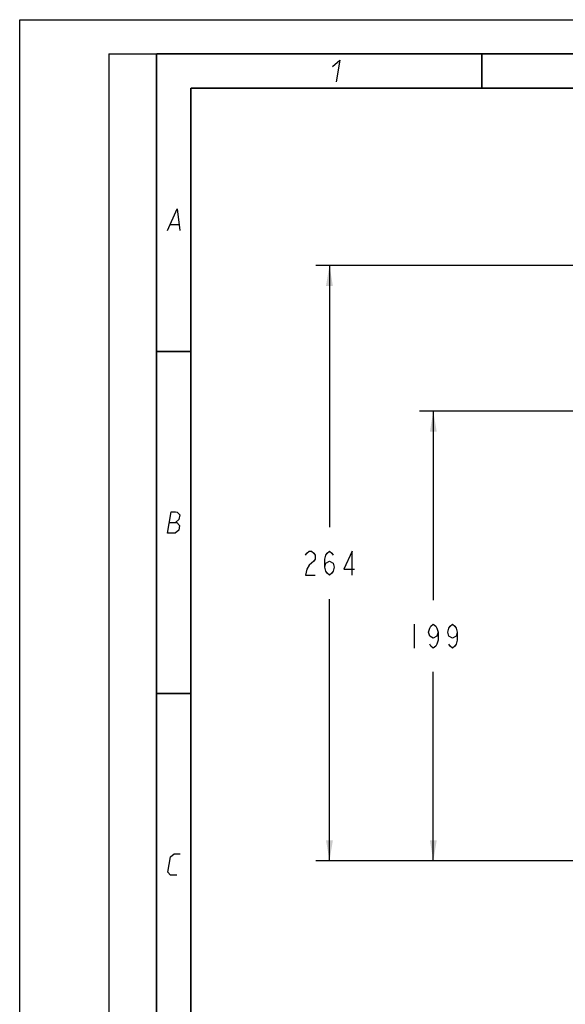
# Model space of a CAD drawing. Extents: x 0 to 420, y 0 to 297.
# Tile 16 of 93: x 0 to 80, y 153 to 297. Entities that reach past the tile are written whole.
import ezdxf

# ---------------------------------------------------------------- set-up
doc = ezdxf.new("R2010")
doc.units = 0
doc.header["$LTSCALE"] = 23.1
doc.layers.get('0').update_dxf_attribs({"linetype": 'CONTINUOUS'})
doc.layers.add('DIM_PILOTEES', color=7, linetype='CONTINUOUS')
doc.dimstyles.get("Standard").update_dxf_attribs({"dimtxt": 2.5, "dimasz": 2.5, "dimexe": 1.25, "dimexo": 0.625, "dimtad": 1, "dimcen": 2.5, "dimazin": 3, "dimtfac": 1, "dimtmove": 0, "dimatfit": 3})

# ---------------------------------------------------------------- blocks, each defined once
blk = doc.blocks.new('_FILLED')
at = {"color": 0, "linetype": 'BYBLOCK'}
blk.add_solid([(0, 0), (-1, 0.167), (-1, -0.167)], dxfattribs=at)
blk = doc.blocks.new('*D0')
at = {"layer": 'DIM_PILOTEES', "color": 2, "linetype": 'CONTINUOUS'}
for p, q in [((111.88, 239.75), (58.42, 239.75)), ((60.42, 239.75), (60.42, 212.14)), ((60.42, 174.03), (60.42, 201.64)), ((99.93, 174.03), (58.42, 174.03))]:
    blk.add_line(p, q, dxfattribs=at)
at = {"layer": 'DIM_PILOTEES', "color": 2, "linetype": 'CONTINUOUS', "xscale": 3, "yscale": 3, "zscale": 3}
for p, rotation in [((60.42, 239.75), 90), ((60.42, 174.03), 270)]:
    blk.add_blockref('_FILLED', p, dxfattribs=dict(at, rotation=rotation))
blk = doc.blocks.new('*D1')
at = {"layer": 'DIM_PILOTEES', "color": 2, "linetype": 'CONTINUOUS'}
for p, q in [((111.53, 261.07), (43.25, 261.07)), ((45.25, 261.07), (45.25, 222.8)), ((45.25, 174.03), (45.25, 212.3)), ((99.93, 174.03), (43.25, 174.03))]:
    blk.add_line(p, q, dxfattribs=at)
at = {"layer": 'DIM_PILOTEES', "color": 2, "linetype": 'CONTINUOUS', "xscale": 3, "yscale": 3, "zscale": 3}
for p, rotation in [((45.25, 261.07), 90), ((45.25, 174.03), 270)]:
    blk.add_blockref('_FILLED', p, dxfattribs=dict(at, rotation=rotation))

msp = doc.modelspace()

# ---------------------------------------------------------------- linework, layer by layer
at = {"color": 7, "linetype": 'CONTINUOUS'}
for p, q in [((0, 0), (0, 297)), ((0, 297), (420, 297)), ((25, 287), (410, 287))]:
    msp.add_line(p, q, dxfattribs=at)
at = {"color": 2, "linetype": 'CONTINUOUS'}
for p, q in [((13, 292), (20, 292)), ((13, 292), (13, 5)), ((20, 292), (20, 5)), ((22.036, 267.075), (23.236, 267.075))]:
    msp.add_line(p, q, dxfattribs=at)
at = {"color": 7, "linetype": 'CONTINUOUS', "const_width": 0.25}
for points in [[(20, 292), (20, 5)], [(415, 292), (20, 292)], [(67.5, 292), (67.5, 287)], [(25, 10), (25, 287)], [(25, 287), (410, 287)], [(20, 248.5), (25, 248.5)], [(20, 198.5), (25, 198.5)]]:
    msp.add_lwpolyline(points, dxfattribs=at)
at = {"color": 2, "linetype": 'CONTINUOUS'}
for points in [[(45.707, 290.175), (46.754, 291.075), (46.239, 287.925)], [(21.589, 266.175), (23.004, 269.325), (23.389, 266.175)], [(21.589, 221.925), (22.104, 225.075), (22.779, 225.075), (22.991, 225), (23.38, 224.625), (23.27, 223.95), (22.747, 223.5)], [(21.847, 223.5), (22.972, 223.5), (23.348, 223.05), (23.238, 222.375), (22.714, 221.925), (21.589, 221.925)], [(22.939, 171.925), (22.039, 171.925), (21.663, 172.375), (22.03, 174.625), (22.554, 175.075), (23.454, 175.075)]]:
    msp.add_lwpolyline(points, dxfattribs=at)
at = {"layer": 'DIM_PILOTEES', "color": 2, "linetype": 'CONTINUOUS'}
msp.add_line((57.622, 208.639), (57.622, 205.139), dxfattribs=at)
for points in [[(41.754, 218.718), (41.929, 219.009), (42.279, 219.301), (42.629, 219.301), (42.979, 219.009), (43.154, 218.718), (43.154, 218.134), (42.979, 217.843), (42.629, 217.551), (42.279, 217.259), (41.929, 216.676), (41.754, 215.801), (43.154, 215.801)], [(44.554, 216.968), (44.729, 217.551), (45.254, 217.843), (45.779, 217.551), (45.954, 216.968), (45.779, 216.384), (45.604, 216.093), (45.254, 215.801), (44.904, 216.093), (44.729, 216.384), (44.554, 216.968), (44.554, 218.134), (44.729, 218.718), (44.904, 219.009), (45.254, 219.301), (45.604, 219.009), (45.779, 218.718)], [(48.579, 215.801), (48.579, 219.301), (47.354, 216.676), (48.929, 216.676)], [(61.122, 207.473), (60.947, 206.889), (60.422, 206.598), (59.897, 206.889), (59.722, 207.473), (59.897, 208.056), (60.072, 208.348), (60.422, 208.639), (60.772, 208.348), (60.947, 208.056), (61.122, 207.473), (61.122, 206.306), (60.947, 205.723), (60.772, 205.431), (60.422, 205.139), (60.072, 205.431), (59.897, 205.723)], [(63.922, 207.473), (63.747, 206.889), (63.222, 206.598), (62.697, 206.889), (62.522, 207.473), (62.697, 208.056), (62.872, 208.348), (63.222, 208.639), (63.572, 208.348), (63.747, 208.056), (63.922, 207.473), (63.922, 206.306), (63.747, 205.723), (63.572, 205.431), (63.222, 205.139), (62.872, 205.431), (62.697, 205.723)]]:
    msp.add_lwpolyline(points, dxfattribs=at)

# ---------------------------------------------------------------- dimensions: what is measured, and where the dimension line sits
for base, p1, p2, angle, picture, middle in [((45.254, 261.07), (101.433, 174.032), (113.029, 261.07), 90, '*D1', (41.054, 215.801)), ((60.4222, 174.0319), (113.3847, 239.7467), (101.4325, 174.0319), 270, '*D0', (56.2222, 205.1393))]:
    dim = msp.add_linear_dim(base=base, p1=p1, p2=p2, angle=angle, dimstyle='Standard', dxfattribs=at)
    dim.commit()
    dim.dimension.update_dxf_attribs({"geometry": picture, "text_midpoint": middle, "dimtype": 128})

doc.saveas('drawing.dxf')
